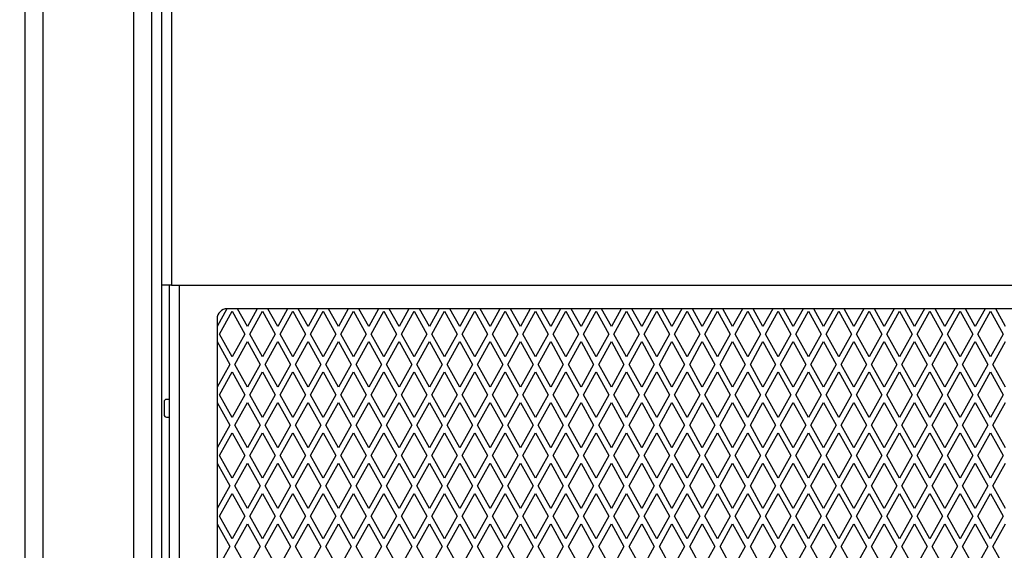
# Model space of a CAD drawing. Header units: millimetres. Extents: x 38 to 3318, y 40 to 2336.
# Tile 7 of 17: x 586 to 781, y 1371 to 1476. Entities that reach past the tile are written whole.
import ezdxf

# ---------------------------------------------------------------- set-up
doc = ezdxf.new("R2010")
doc.units = ezdxf.units.MM
doc.header["$LTSCALE"] = 8
doc.linetypes.add('CENTERX2', pattern=[20.32, 12.7, -2.54, 2.54, -2.54])
doc.layers.add('LAYER1', color=2, linetype='Continuous', lineweight=25)
doc.layers.add('LAYER2', color=3, linetype='CENTERX2')
doc.styles.add('SLDTEXTSTYLE2', font='TXT', dxfattribs={"width": 0.75})
doc.dimstyles.new('SLDDIMSTYLE0', dxfattribs={"dimtxt": 28, "dimasz": 26.416, "dimexe": 0, "dimexo": 0.0625, "dimgap": 7, "dimtad": 1, "dimdec": 1, "dimrnd": 1e-09, "dimzin": 12, "dimdsep": 46, "dimtxsty": 'SLDTEXTSTYLE2', "dimsah": 1, "dimcen": 0.09, "dimadec": 0, "dimazin": 3, "dimtfac": 1, "dimtdec": 1, "dimtofl": 0, "dimtmove": 0, "dimatfit": 3, "dimfxl": 1, "dimfrac": 2, "dimtolj": 1, "dimtzin": 12, "dimarcsym": 0})

# ---------------------------------------------------------------- blocks, each defined once
blk = doc.blocks.new('_D')
at = {"layer": 'LAYER2', "color": 8, "linetype": 'Continuous', "lineweight": 18}
for p, q in [((580.19, 1813.22), (505.15, 1813.22)), ((513.15, 1813.22), (513.15, 1253.22)), ((606.19, 1253.22), (505.15, 1253.22))]:
    blk.add_line(p, q, dxfattribs=at)
for points in [[(513.15, 1813.22), (509.09, 1786.8), (517.22, 1786.8)], [(513.15, 1253.22), (517.22, 1279.63), (509.09, 1279.63)]]:
    blk.add_solid(points, dxfattribs=at)
at = {"layer": 'LAYER2', "color": 8, "linetype": 'Continuous', "lineweight": 18, "insert": (477.06, 1502.19), "char_height": 28, "attachment_point": 1, "rotation": 90, "style": 'SLDTEXTSTYLE2'}
blk.add_mtext('560', dxfattribs=at)
blk = doc.blocks.new('_D_2')
at = {"layer": 'LAYER2', "color": 8, "linetype": 'Continuous', "lineweight": 18}
for p, q in [((583.19, 2053.22), (435.19, 2053.22)), ((443.19, 1153.22), (443.19, 2053.22)), ((582.19, 1153.22), (435.19, 1153.22))]:
    blk.add_line(p, q, dxfattribs=at)
for points in [[(443.19, 2053.22), (439.13, 2026.8), (447.26, 2026.8)], [(443.19, 1153.22), (447.26, 1179.63), (439.13, 1179.63)]]:
    blk.add_solid(points, dxfattribs=at)
at = {"layer": 'LAYER2', "color": 8, "linetype": 'Continuous', "lineweight": 18, "insert": (407.1, 1572.19), "char_height": 28, "attachment_point": 1, "rotation": 90, "style": 'SLDTEXTSTYLE2'}
blk.add_mtext('900', dxfattribs=at)

msp = doc.modelspace()

# ---------------------------------------------------------------- linework, layer by layer
at = {"layer": 'LAYER1', "color": 7, "linetype": 'Continuous', "lineweight": 25}
for p, q in [((587.192, 1256.718), (587.192, 1809.718)), ((590.692, 1809.718), (590.692, 1256.718)), ((608.692, 1256.718), (608.692, 1809.718)), ((612.192, 1809.718), (612.192, 1256.718)), ((614.192, 1764.136), (614.192, 1423.833)), ((616.192, 1763.004), (616.192, 1423.833)), ((616.192, 1423.833), (614.192, 1423.833)), ((614.192, 1423.833), (614.192, 1255.718)), ((615.692, 1423.833), (615.692, 1255.218)), ((616.192, 1423.833), (958.192, 1423.833)), ((617.692, 1423.833), (617.692, 1256.148)), ((627.136, 1419.147), (625.192, 1415.648)), ((625.692, 1414.148), (628.192, 1418.648)), ((947.192, 1419.148), (627.192, 1419.148)), ((628.192, 1418.648), (630.692, 1414.148)), ((631.192, 1415.648), (629.247, 1419.148)), ((633.136, 1419.148), (631.192, 1415.648)), ((631.692, 1414.148), (634.192, 1418.648)), ((634.192, 1418.648), (636.692, 1414.148)), ((637.192, 1415.648), (635.247, 1419.148)), ((639.136, 1419.148), (637.192, 1415.648)), ((637.692, 1414.148), (640.192, 1418.648)), ((640.192, 1418.648), (642.692, 1414.148)), ((643.192, 1415.648), (641.247, 1419.148)), ((645.136, 1419.148), (643.192, 1415.648)), ((643.692, 1414.148), (646.192, 1418.648)), ((646.192, 1418.648), (648.692, 1414.148)), ((649.192, 1415.648), (647.247, 1419.148)), ((651.136, 1419.148), (649.192, 1415.648)), ((649.692, 1414.148), (652.192, 1418.648)), ((652.192, 1418.648), (654.692, 1414.148)), ((655.192, 1415.648), (653.247, 1419.148)), ((657.136, 1419.148), (655.192, 1415.648)), ((655.692, 1414.148), (658.192, 1418.648)), ((658.192, 1418.648), (660.692, 1414.148)), ((661.192, 1415.648), (659.247, 1419.148)), ((663.136, 1419.148), (661.192, 1415.648)), ((661.692, 1414.148), (664.192, 1418.648)), ((664.192, 1418.648), (666.692, 1414.148)), ((667.192, 1415.648), (665.247, 1419.148)), ((669.136, 1419.148), (667.192, 1415.648)), ((667.692, 1414.148), (670.192, 1418.648)), ((670.192, 1418.648), (672.692, 1414.148)), ((673.192, 1415.648), (671.247, 1419.148)), ((675.136, 1419.148), (673.192, 1415.648)), ((673.692, 1414.148), (676.192, 1418.648)), ((676.192, 1418.648), (678.692, 1414.148)), ((679.192, 1415.648), (677.247, 1419.148)), ((681.136, 1419.148), (679.192, 1415.648)), ((679.692, 1414.148), (682.192, 1418.648)), ((682.192, 1418.648), (684.692, 1414.148)), ((685.192, 1415.648), (683.247, 1419.148)), ((687.136, 1419.148), (685.192, 1415.648)), ((685.692, 1414.148), (688.192, 1418.648)), ((688.192, 1418.648), (690.692, 1414.148)), ((691.192, 1415.648), (689.247, 1419.148)), ((693.136, 1419.148), (691.192, 1415.648)), ((691.692, 1414.148), (694.192, 1418.648)), ((694.192, 1418.648), (696.692, 1414.148)), ((697.192, 1415.648), (695.247, 1419.148)), ((699.136, 1419.148), (697.192, 1415.648)), ((697.692, 1414.148), (700.192, 1418.648)), ((700.192, 1418.648), (702.692, 1414.148)), ((703.192, 1415.648), (701.247, 1419.148)), ((705.136, 1419.148), (703.192, 1415.648)), ((703.692, 1414.148), (706.192, 1418.648)), ((706.192, 1418.648), (708.692, 1414.148)), ((709.192, 1415.648), (707.247, 1419.148)), ((711.136, 1419.148), (709.192, 1415.648)), ((709.692, 1414.148), (712.192, 1418.648)), ((712.192, 1418.648), (714.692, 1414.148)), ((715.192, 1415.648), (713.247, 1419.148)), ((717.136, 1419.148), (715.192, 1415.648)), ((715.692, 1414.148), (718.192, 1418.648)), ((718.192, 1418.648), (720.692, 1414.148)), ((721.192, 1415.648), (719.247, 1419.148)), ((723.136, 1419.148), (721.192, 1415.648)), ((721.692, 1414.148), (724.192, 1418.648)), ((724.192, 1418.648), (726.692, 1414.148)), ((727.192, 1415.648), (725.247, 1419.148)), ((729.136, 1419.148), (727.192, 1415.648)), ((727.692, 1414.148), (730.192, 1418.648)), ((730.192, 1418.648), (732.692, 1414.148)), ((733.192, 1415.648), (731.247, 1419.148)), ((735.136, 1419.148), (733.192, 1415.648)), ((733.692, 1414.148), (736.192, 1418.648)), ((736.192, 1418.648), (738.692, 1414.148)), ((739.192, 1415.648), (737.247, 1419.148)), ((741.136, 1419.148), (739.192, 1415.648)), ((739.692, 1414.148), (742.192, 1418.648)), ((742.192, 1418.648), (744.692, 1414.148)), ((745.192, 1415.648), (743.247, 1419.148)), ((747.136, 1419.148), (745.192, 1415.648)), ((745.692, 1414.148), (748.192, 1418.648)), ((748.192, 1418.648), (750.692, 1414.148)), ((751.192, 1415.648), (749.247, 1419.148)), ((753.136, 1419.148), (751.192, 1415.648)), ((751.692, 1414.148), (754.192, 1418.648)), ((754.192, 1418.648), (756.692, 1414.148)), ((757.192, 1415.648), (755.247, 1419.148)), ((759.136, 1419.148), (757.192, 1415.648)), ((757.692, 1414.148), (760.192, 1418.648)), ((760.192, 1418.648), (762.692, 1414.148)), ((763.192, 1415.648), (761.247, 1419.148)), ((765.136, 1419.148), (763.192, 1415.648)), ((763.692, 1414.148), (766.192, 1418.648)), ((766.192, 1418.648), (768.692, 1414.148)), ((769.192, 1415.648), (767.247, 1419.148)), ((771.136, 1419.148), (769.192, 1415.648)), ((769.692, 1414.148), (772.192, 1418.648)), ((772.192, 1418.648), (774.692, 1414.148)), ((775.192, 1415.648), (773.247, 1419.148)), ((777.136, 1419.148), (775.192, 1415.648)), ((775.692, 1414.148), (778.192, 1418.648)), ((778.192, 1418.648), (780.692, 1414.148)), ((781.192, 1415.648), (779.247, 1419.148)), ((625.192, 1417.148), (625.192, 1266.148)), ((625.192, 1412.648), (627.692, 1408.148)), ((628.192, 1409.648), (625.692, 1414.148)), ((630.692, 1414.148), (628.192, 1409.648)), ((628.692, 1408.148), (631.192, 1412.648)), ((631.192, 1412.648), (633.692, 1408.148)), ((634.192, 1409.648), (631.692, 1414.148)), ((636.692, 1414.148), (634.192, 1409.648)), ((634.692, 1408.148), (637.192, 1412.648)), ((637.192, 1412.648), (639.692, 1408.148)), ((640.192, 1409.648), (637.692, 1414.148)), ((642.692, 1414.148), (640.192, 1409.648)), ((640.692, 1408.148), (643.192, 1412.648)), ((643.192, 1412.648), (645.692, 1408.148)), ((646.192, 1409.648), (643.692, 1414.148)), ((648.692, 1414.148), (646.192, 1409.648)), ((646.692, 1408.148), (649.192, 1412.648)), ((649.192, 1412.648), (651.692, 1408.148)), ((652.192, 1409.648), (649.692, 1414.148)), ((654.692, 1414.148), (652.192, 1409.648)), ((652.692, 1408.148), (655.192, 1412.648)), ((655.192, 1412.648), (657.692, 1408.148)), ((658.192, 1409.648), (655.692, 1414.148)), ((660.692, 1414.148), (658.192, 1409.648)), ((658.692, 1408.148), (661.192, 1412.648)), ((661.192, 1412.648), (663.692, 1408.148)), ((664.192, 1409.648), (661.692, 1414.148)), ((666.692, 1414.148), (664.192, 1409.648)), ((664.692, 1408.148), (667.192, 1412.648)), ((667.192, 1412.648), (669.692, 1408.148)), ((670.192, 1409.648), (667.692, 1414.148)), ((672.692, 1414.148), (670.192, 1409.648)), ((670.692, 1408.148), (673.192, 1412.648)), ((673.192, 1412.648), (675.692, 1408.148)), ((676.192, 1409.648), (673.692, 1414.148)), ((678.692, 1414.148), (676.192, 1409.648)), ((676.692, 1408.148), (679.192, 1412.648)), ((679.192, 1412.648), (681.692, 1408.148)), ((682.192, 1409.648), (679.692, 1414.148)), ((684.692, 1414.148), (682.192, 1409.648)), ((682.692, 1408.148), (685.192, 1412.648)), ((685.192, 1412.648), (687.692, 1408.148)), ((688.192, 1409.648), (685.692, 1414.148)), ((690.692, 1414.148), (688.192, 1409.648)), ((688.692, 1408.148), (691.192, 1412.648)), ((691.192, 1412.648), (693.692, 1408.148)), ((694.192, 1409.648), (691.692, 1414.148)), ((696.692, 1414.148), (694.192, 1409.648)), ((694.692, 1408.148), (697.192, 1412.648)), ((697.192, 1412.648), (699.692, 1408.148)), ((700.192, 1409.648), (697.692, 1414.148)), ((702.692, 1414.148), (700.192, 1409.648)), ((700.692, 1408.148), (703.192, 1412.648)), ((703.192, 1412.648), (705.692, 1408.148)), ((706.192, 1409.648), (703.692, 1414.148)), ((708.692, 1414.148), (706.192, 1409.648)), ((706.692, 1408.148), (709.192, 1412.648)), ((709.192, 1412.648), (711.692, 1408.148)), ((712.192, 1409.648), (709.692, 1414.148)), ((714.692, 1414.148), (712.192, 1409.648)), ((712.692, 1408.148), (715.192, 1412.648)), ((715.192, 1412.648), (717.692, 1408.148)), ((718.192, 1409.648), (715.692, 1414.148)), ((720.692, 1414.148), (718.192, 1409.648)), ((718.692, 1408.148), (721.192, 1412.648)), ((721.192, 1412.648), (723.692, 1408.148)), ((724.192, 1409.648), (721.692, 1414.148)), ((726.692, 1414.148), (724.192, 1409.648)), ((724.692, 1408.148), (727.192, 1412.648)), ((727.192, 1412.648), (729.692, 1408.148)), ((730.192, 1409.648), (727.692, 1414.148)), ((732.692, 1414.148), (730.192, 1409.648)), ((730.692, 1408.148), (733.192, 1412.648)), ((733.192, 1412.648), (735.692, 1408.148)), ((736.192, 1409.648), (733.692, 1414.148)), ((738.692, 1414.148), (736.192, 1409.648)), ((736.692, 1408.148), (739.192, 1412.648)), ((739.192, 1412.648), (741.692, 1408.148)), ((742.192, 1409.648), (739.692, 1414.148)), ((744.692, 1414.148), (742.192, 1409.648)), ((742.692, 1408.148), (745.192, 1412.648)), ((745.192, 1412.648), (747.692, 1408.148)), ((748.192, 1409.648), (745.692, 1414.148)), ((750.692, 1414.148), (748.192, 1409.648)), ((748.692, 1408.148), (751.192, 1412.648)), ((751.192, 1412.648), (753.692, 1408.148)), ((754.192, 1409.648), (751.692, 1414.148)), ((756.692, 1414.148), (754.192, 1409.648)), ((754.692, 1408.148), (757.192, 1412.648)), ((757.192, 1412.648), (759.692, 1408.148)), ((760.192, 1409.648), (757.692, 1414.148)), ((762.692, 1414.148), (760.192, 1409.648)), ((760.692, 1408.148), (763.192, 1412.648)), ((763.192, 1412.648), (765.692, 1408.148)), ((766.192, 1409.648), (763.692, 1414.148)), ((768.692, 1414.148), (766.192, 1409.648)), ((766.692, 1408.148), (769.192, 1412.648)), ((769.192, 1412.648), (771.692, 1408.148)), ((772.192, 1409.648), (769.692, 1414.148)), ((774.692, 1414.148), (772.192, 1409.648)), ((772.692, 1408.148), (775.192, 1412.648)), ((775.192, 1412.648), (777.692, 1408.148)), ((778.192, 1409.648), (775.692, 1414.148)), ((780.692, 1414.148), (778.192, 1409.648)), ((778.692, 1408.148), (781.192, 1412.648)), ((627.692, 1408.148), (625.192, 1403.648)), ((625.692, 1402.148), (628.192, 1406.648)), ((628.192, 1406.648), (630.692, 1402.148)), ((631.192, 1403.648), (628.692, 1408.148)), ((633.692, 1408.148), (631.192, 1403.648)), ((631.692, 1402.148), (634.192, 1406.648)), ((634.192, 1406.648), (636.692, 1402.148)), ((637.192, 1403.648), (634.692, 1408.148)), ((639.692, 1408.148), (637.192, 1403.648)), ((637.692, 1402.148), (640.192, 1406.648)), ((640.192, 1406.648), (642.692, 1402.148)), ((643.192, 1403.648), (640.692, 1408.148)), ((645.692, 1408.148), (643.192, 1403.648)), ((643.692, 1402.148), (646.192, 1406.648)), ((646.192, 1406.648), (648.692, 1402.148)), ((649.192, 1403.648), (646.692, 1408.148)), ((651.692, 1408.148), (649.192, 1403.648)), ((649.692, 1402.148), (652.192, 1406.648)), ((652.192, 1406.648), (654.692, 1402.148)), ((655.192, 1403.648), (652.692, 1408.148)), ((657.692, 1408.148), (655.192, 1403.648)), ((655.692, 1402.148), (658.192, 1406.648)), ((658.192, 1406.648), (660.692, 1402.148)), ((661.192, 1403.648), (658.692, 1408.148)), ((663.692, 1408.148), (661.192, 1403.648)), ((661.692, 1402.148), (664.192, 1406.648)), ((664.192, 1406.648), (666.692, 1402.148)), ((667.192, 1403.648), (664.692, 1408.148)), ((669.692, 1408.148), (667.192, 1403.648)), ((667.692, 1402.148), (670.192, 1406.648)), ((670.192, 1406.648), (672.692, 1402.148)), ((673.192, 1403.648), (670.692, 1408.148)), ((675.692, 1408.148), (673.192, 1403.648)), ((673.692, 1402.148), (676.192, 1406.648)), ((676.192, 1406.648), (678.692, 1402.148)), ((679.192, 1403.648), (676.692, 1408.148)), ((681.692, 1408.148), (679.192, 1403.648)), ((679.692, 1402.148), (682.192, 1406.648)), ((682.192, 1406.648), (684.692, 1402.148)), ((685.192, 1403.648), (682.692, 1408.148)), ((687.692, 1408.148), (685.192, 1403.648)), ((685.692, 1402.148), (688.192, 1406.648)), ((688.192, 1406.648), (690.692, 1402.148)), ((691.192, 1403.648), (688.692, 1408.148)), ((693.692, 1408.148), (691.192, 1403.648)), ((691.692, 1402.148), (694.192, 1406.648)), ((694.192, 1406.648), (696.692, 1402.148)), ((697.192, 1403.648), (694.692, 1408.148)), ((699.692, 1408.148), (697.192, 1403.648)), ((697.692, 1402.148), (700.192, 1406.648)), ((700.192, 1406.648), (702.692, 1402.148)), ((703.192, 1403.648), (700.692, 1408.148)), ((705.692, 1408.148), (703.192, 1403.648)), ((703.692, 1402.148), (706.192, 1406.648)), ((706.192, 1406.648), (708.692, 1402.148)), ((709.192, 1403.648), (706.692, 1408.148)), ((711.692, 1408.148), (709.192, 1403.648)), ((709.692, 1402.148), (712.192, 1406.648)), ((712.192, 1406.648), (714.692, 1402.148)), ((715.192, 1403.648), (712.692, 1408.148)), ((717.692, 1408.148), (715.192, 1403.648)), ((715.692, 1402.148), (718.192, 1406.648)), ((718.192, 1406.648), (720.692, 1402.148)), ((721.192, 1403.648), (718.692, 1408.148)), ((723.692, 1408.148), (721.192, 1403.648)), ((721.692, 1402.148), (724.192, 1406.648)), ((724.192, 1406.648), (726.692, 1402.148)), ((727.192, 1403.648), (724.692, 1408.148)), ((729.692, 1408.148), (727.192, 1403.648)), ((727.692, 1402.148), (730.192, 1406.648)), ((730.192, 1406.648), (732.692, 1402.148)), ((733.192, 1403.648), (730.692, 1408.148)), ((735.692, 1408.148), (733.192, 1403.648)), ((733.692, 1402.148), (736.192, 1406.648)), ((736.192, 1406.648), (738.692, 1402.148)), ((739.192, 1403.648), (736.692, 1408.148)), ((741.692, 1408.148), (739.192, 1403.648)), ((739.692, 1402.148), (742.192, 1406.648)), ((742.192, 1406.648), (744.692, 1402.148)), ((745.192, 1403.648), (742.692, 1408.148)), ((747.692, 1408.148), (745.192, 1403.648)), ((745.692, 1402.148), (748.192, 1406.648)), ((748.192, 1406.648), (750.692, 1402.148)), ((751.192, 1403.648), (748.692, 1408.148)), ((753.692, 1408.148), (751.192, 1403.648)), ((751.692, 1402.148), (754.192, 1406.648)), ((754.192, 1406.648), (756.692, 1402.148)), ((757.192, 1403.648), (754.692, 1408.148)), ((759.692, 1408.148), (757.192, 1403.648)), ((757.692, 1402.148), (760.192, 1406.648)), ((760.192, 1406.648), (762.692, 1402.148)), ((763.192, 1403.648), (760.692, 1408.148)), ((765.692, 1408.148), (763.192, 1403.648)), ((763.692, 1402.148), (766.192, 1406.648)), ((766.192, 1406.648), (768.692, 1402.148)), ((769.192, 1403.648), (766.692, 1408.148)), ((771.692, 1408.148), (769.192, 1403.648)), ((769.692, 1402.148), (772.192, 1406.648)), ((772.192, 1406.648), (774.692, 1402.148)), ((775.192, 1403.648), (772.692, 1408.148)), ((777.692, 1408.148), (775.192, 1403.648)), ((775.692, 1402.148), (778.192, 1406.648)), ((778.192, 1406.648), (780.692, 1402.148)), ((781.192, 1403.648), (778.692, 1408.148)), ((614.692, 1400.718), (614.692, 1398.218)), ((615.692, 1401.218), (615.192, 1401.218)), ((628.192, 1397.648), (625.692, 1402.148)), ((630.692, 1402.148), (628.192, 1397.648)), ((634.192, 1397.648), (631.692, 1402.148)), ((636.692, 1402.148), (634.192, 1397.648)), ((640.192, 1397.648), (637.692, 1402.148)), ((642.692, 1402.148), (640.192, 1397.648)), ((646.192, 1397.648), (643.692, 1402.148)), ((648.692, 1402.148), (646.192, 1397.648)), ((652.192, 1397.648), (649.692, 1402.148)), ((654.692, 1402.148), (652.192, 1397.648)), ((658.192, 1397.648), (655.692, 1402.148)), ((660.692, 1402.148), (658.192, 1397.648)), ((664.192, 1397.648), (661.692, 1402.148)), ((666.692, 1402.148), (664.192, 1397.648)), ((670.192, 1397.648), (667.692, 1402.148)), ((672.692, 1402.148), (670.192, 1397.648)), ((676.192, 1397.648), (673.692, 1402.148)), ((678.692, 1402.148), (676.192, 1397.648)), ((682.192, 1397.648), (679.692, 1402.148)), ((684.692, 1402.148), (682.192, 1397.648)), ((688.192, 1397.648), (685.692, 1402.148)), ((690.692, 1402.148), (688.192, 1397.648)), ((694.192, 1397.648), (691.692, 1402.148)), ((696.692, 1402.148), (694.192, 1397.648)), ((700.192, 1397.648), (697.692, 1402.148)), ((702.692, 1402.148), (700.192, 1397.648)), ((706.192, 1397.648), (703.692, 1402.148)), ((708.692, 1402.148), (706.192, 1397.648)), ((712.192, 1397.648), (709.692, 1402.148)), ((714.692, 1402.148), (712.192, 1397.648)), ((718.192, 1397.648), (715.692, 1402.148)), ((720.692, 1402.148), (718.192, 1397.648)), ((724.192, 1397.648), (721.692, 1402.148)), ((726.692, 1402.148), (724.192, 1397.648)), ((730.192, 1397.648), (727.692, 1402.148)), ((732.692, 1402.148), (730.192, 1397.648)), ((736.192, 1397.648), (733.692, 1402.148)), ((738.692, 1402.148), (736.192, 1397.648)), ((742.192, 1397.648), (739.692, 1402.148)), ((744.692, 1402.148), (742.192, 1397.648)), ((748.192, 1397.648), (745.692, 1402.148)), ((750.692, 1402.148), (748.192, 1397.648)), ((754.192, 1397.648), (751.692, 1402.148)), ((756.692, 1402.148), (754.192, 1397.648)), ((760.192, 1397.648), (757.692, 1402.148)), ((762.692, 1402.148), (760.192, 1397.648)), ((766.192, 1397.648), (763.692, 1402.148)), ((768.692, 1402.148), (766.192, 1397.648)), ((772.192, 1397.648), (769.692, 1402.148)), ((774.692, 1402.148), (772.192, 1397.648)), ((778.192, 1397.648), (775.692, 1402.148)), ((780.692, 1402.148), (778.192, 1397.648)), ((625.192, 1400.648), (627.692, 1396.148)), ((628.692, 1396.148), (631.192, 1400.648)), ((631.192, 1400.648), (633.692, 1396.148)), ((634.692, 1396.148), (637.192, 1400.648)), ((637.192, 1400.648), (639.692, 1396.148)), ((640.692, 1396.148), (643.192, 1400.648)), ((643.192, 1400.648), (645.692, 1396.148)), ((646.692, 1396.148), (649.192, 1400.648)), ((649.192, 1400.648), (651.692, 1396.148)), ((652.692, 1396.148), (655.192, 1400.648)), ((655.192, 1400.648), (657.692, 1396.148)), ((658.692, 1396.148), (661.192, 1400.648)), ((661.192, 1400.648), (663.692, 1396.148)), ((664.692, 1396.148), (667.192, 1400.648)), ((667.192, 1400.648), (669.692, 1396.148)), ((670.692, 1396.148), (673.192, 1400.648)), ((673.192, 1400.648), (675.692, 1396.148)), ((676.692, 1396.148), (679.192, 1400.648)), ((679.192, 1400.648), (681.692, 1396.148)), ((682.692, 1396.148), (685.192, 1400.648)), ((685.192, 1400.648), (687.692, 1396.148)), ((688.692, 1396.148), (691.192, 1400.648)), ((691.192, 1400.648), (693.692, 1396.148)), ((694.692, 1396.148), (697.192, 1400.648)), ((697.192, 1400.648), (699.692, 1396.148)), ((700.692, 1396.148), (703.192, 1400.648)), ((703.192, 1400.648), (705.692, 1396.148)), ((706.692, 1396.148), (709.192, 1400.648)), ((709.192, 1400.648), (711.692, 1396.148)), ((712.692, 1396.148), (715.192, 1400.648)), ((715.192, 1400.648), (717.692, 1396.148)), ((718.692, 1396.148), (721.192, 1400.648)), ((721.192, 1400.648), (723.692, 1396.148)), ((724.692, 1396.148), (727.192, 1400.648)), ((727.192, 1400.648), (729.692, 1396.148)), ((730.692, 1396.148), (733.192, 1400.648)), ((733.192, 1400.648), (735.692, 1396.148)), ((736.692, 1396.148), (739.192, 1400.648)), ((739.192, 1400.648), (741.692, 1396.148)), ((742.692, 1396.148), (745.192, 1400.648)), ((745.192, 1400.648), (747.692, 1396.148)), ((748.692, 1396.148), (751.192, 1400.648)), ((751.192, 1400.648), (753.692, 1396.148)), ((754.692, 1396.148), (757.192, 1400.648)), ((757.192, 1400.648), (759.692, 1396.148)), ((760.692, 1396.148), (763.192, 1400.648)), ((763.192, 1400.648), (765.692, 1396.148)), ((766.692, 1396.148), (769.192, 1400.648)), ((769.192, 1400.648), (771.692, 1396.148)), ((772.692, 1396.148), (775.192, 1400.648)), ((775.192, 1400.648), (777.692, 1396.148)), ((778.692, 1396.148), (781.192, 1400.648)), ((615.192, 1397.718), (615.692, 1397.718)), ((627.692, 1396.148), (625.192, 1391.648)), ((631.192, 1391.648), (628.692, 1396.148)), ((633.692, 1396.148), (631.192, 1391.648)), ((637.192, 1391.648), (634.692, 1396.148)), ((639.692, 1396.148), (637.192, 1391.648)), ((643.192, 1391.648), (640.692, 1396.148)), ((645.692, 1396.148), (643.192, 1391.648)), ((649.192, 1391.648), (646.692, 1396.148)), ((651.692, 1396.148), (649.192, 1391.648)), ((655.192, 1391.648), (652.692, 1396.148)), ((657.692, 1396.148), (655.192, 1391.648)), ((661.192, 1391.648), (658.692, 1396.148)), ((663.692, 1396.148), (661.192, 1391.648)), ((667.192, 1391.648), (664.692, 1396.148)), ((669.692, 1396.148), (667.192, 1391.648)), ((673.192, 1391.648), (670.692, 1396.148)), ((675.692, 1396.148), (673.192, 1391.648)), ((679.192, 1391.648), (676.692, 1396.148)), ((681.692, 1396.148), (679.192, 1391.648)), ((685.192, 1391.648), (682.692, 1396.148)), ((687.692, 1396.148), (685.192, 1391.648)), ((691.192, 1391.648), (688.692, 1396.148)), ((693.692, 1396.148), (691.192, 1391.648)), ((697.192, 1391.648), (694.692, 1396.148)), ((699.692, 1396.148), (697.192, 1391.648)), ((703.192, 1391.648), (700.692, 1396.148)), ((705.692, 1396.148), (703.192, 1391.648)), ((709.192, 1391.648), (706.692, 1396.148)), ((711.692, 1396.148), (709.192, 1391.648)), ((715.192, 1391.648), (712.692, 1396.148)), ((717.692, 1396.148), (715.192, 1391.648)), ((721.192, 1391.648), (718.692, 1396.148)), ((723.692, 1396.148), (721.192, 1391.648)), ((727.192, 1391.648), (724.692, 1396.148)), ((729.692, 1396.148), (727.192, 1391.648)), ((733.192, 1391.648), (730.692, 1396.148)), ((735.692, 1396.148), (733.192, 1391.648)), ((739.192, 1391.648), (736.692, 1396.148)), ((741.692, 1396.148), (739.192, 1391.648)), ((745.192, 1391.648), (742.692, 1396.148)), ((747.692, 1396.148), (745.192, 1391.648)), ((751.192, 1391.648), (748.692, 1396.148)), ((753.692, 1396.148), (751.192, 1391.648)), ((757.192, 1391.648), (754.692, 1396.148)), ((759.692, 1396.148), (757.192, 1391.648)), ((763.192, 1391.648), (760.692, 1396.148)), ((765.692, 1396.148), (763.192, 1391.648)), ((769.192, 1391.648), (766.692, 1396.148)), ((771.692, 1396.148), (769.192, 1391.648)), ((775.192, 1391.648), (772.692, 1396.148)), ((777.692, 1396.148), (775.192, 1391.648)), ((781.192, 1391.648), (778.692, 1396.148)), ((625.692, 1390.148), (628.192, 1394.648)), ((628.192, 1394.648), (630.692, 1390.148)), ((631.692, 1390.148), (634.192, 1394.648)), ((634.192, 1394.648), (636.692, 1390.148)), ((637.692, 1390.148), (640.192, 1394.648)), ((640.192, 1394.648), (642.692, 1390.148)), ((643.692, 1390.148), (646.192, 1394.648)), ((646.192, 1394.648), (648.692, 1390.148)), ((649.692, 1390.148), (652.192, 1394.648)), ((652.192, 1394.648), (654.692, 1390.148)), ((655.692, 1390.148), (658.192, 1394.648)), ((658.192, 1394.648), (660.692, 1390.148)), ((661.692, 1390.148), (664.192, 1394.648)), ((664.192, 1394.648), (666.692, 1390.148)), ((667.692, 1390.148), (670.192, 1394.648)), ((670.192, 1394.648), (672.692, 1390.148)), ((673.692, 1390.148), (676.192, 1394.648)), ((676.192, 1394.648), (678.692, 1390.148)), ((679.692, 1390.148), (682.192, 1394.648)), ((682.192, 1394.648), (684.692, 1390.148)), ((685.692, 1390.148), (688.192, 1394.648)), ((688.192, 1394.648), (690.692, 1390.148)), ((691.692, 1390.148), (694.192, 1394.648)), ((694.192, 1394.648), (696.692, 1390.148)), ((697.692, 1390.148), (700.192, 1394.648)), ((700.192, 1394.648), (702.692, 1390.148)), ((703.692, 1390.148), (706.192, 1394.648)), ((706.192, 1394.648), (708.692, 1390.148)), ((709.692, 1390.148), (712.192, 1394.648)), ((712.192, 1394.648), (714.692, 1390.148)), ((715.692, 1390.148), (718.192, 1394.648)), ((718.192, 1394.648), (720.692, 1390.148)), ((721.692, 1390.148), (724.192, 1394.648)), ((724.192, 1394.648), (726.692, 1390.148)), ((727.692, 1390.148), (730.192, 1394.648)), ((730.192, 1394.648), (732.692, 1390.148)), ((733.692, 1390.148), (736.192, 1394.648)), ((736.192, 1394.648), (738.692, 1390.148)), ((739.692, 1390.148), (742.192, 1394.648)), ((742.192, 1394.648), (744.692, 1390.148)), ((745.692, 1390.148), (748.192, 1394.648)), ((748.192, 1394.648), (750.692, 1390.148)), ((751.692, 1390.148), (754.192, 1394.648)), ((754.192, 1394.648), (756.692, 1390.148)), ((757.692, 1390.148), (760.192, 1394.648)), ((760.192, 1394.648), (762.692, 1390.148)), ((763.692, 1390.148), (766.192, 1394.648)), ((766.192, 1394.648), (768.692, 1390.148)), ((769.692, 1390.148), (772.192, 1394.648)), ((772.192, 1394.648), (774.692, 1390.148)), ((775.692, 1390.148), (778.192, 1394.648)), ((778.192, 1394.648), (780.692, 1390.148)), ((628.192, 1385.648), (625.692, 1390.148)), ((630.692, 1390.148), (628.192, 1385.648)), ((634.192, 1385.648), (631.692, 1390.148)), ((636.692, 1390.148), (634.192, 1385.648)), ((640.192, 1385.648), (637.692, 1390.148)), ((642.692, 1390.148), (640.192, 1385.648)), ((646.192, 1385.648), (643.692, 1390.148)), ((648.692, 1390.148), (646.192, 1385.648)), ((652.192, 1385.648), (649.692, 1390.148)), ((654.692, 1390.148), (652.192, 1385.648)), ((658.192, 1385.648), (655.692, 1390.148)), ((660.692, 1390.148), (658.192, 1385.648)), ((664.192, 1385.648), (661.692, 1390.148)), ((666.692, 1390.148), (664.192, 1385.648)), ((670.192, 1385.648), (667.692, 1390.148)), ((672.692, 1390.148), (670.192, 1385.648)), ((676.192, 1385.648), (673.692, 1390.148)), ((678.692, 1390.148), (676.192, 1385.648)), ((682.192, 1385.648), (679.692, 1390.148)), ((684.692, 1390.148), (682.192, 1385.648)), ((688.192, 1385.648), (685.692, 1390.148)), ((690.692, 1390.148), (688.192, 1385.648)), ((694.192, 1385.648), (691.692, 1390.148)), ((696.692, 1390.148), (694.192, 1385.648)), ((700.192, 1385.648), (697.692, 1390.148)), ((702.692, 1390.148), (700.192, 1385.648)), ((706.192, 1385.648), (703.692, 1390.148)), ((708.692, 1390.148), (706.192, 1385.648)), ((712.192, 1385.648), (709.692, 1390.148)), ((714.692, 1390.148), (712.192, 1385.648)), ((718.192, 1385.648), (715.692, 1390.148)), ((720.692, 1390.148), (718.192, 1385.648)), ((724.192, 1385.648), (721.692, 1390.148)), ((726.692, 1390.148), (724.192, 1385.648)), ((730.192, 1385.648), (727.692, 1390.148)), ((732.692, 1390.148), (730.192, 1385.648)), ((736.192, 1385.648), (733.692, 1390.148)), ((738.692, 1390.148), (736.192, 1385.648)), ((742.192, 1385.648), (739.692, 1390.148)), ((744.692, 1390.148), (742.192, 1385.648)), ((748.192, 1385.648), (745.692, 1390.148)), ((750.692, 1390.148), (748.192, 1385.648)), ((754.192, 1385.648), (751.692, 1390.148)), ((756.692, 1390.148), (754.192, 1385.648)), ((760.192, 1385.648), (757.692, 1390.148)), ((762.692, 1390.148), (760.192, 1385.648)), ((766.192, 1385.648), (763.692, 1390.148)), ((768.692, 1390.148), (766.192, 1385.648)), ((772.192, 1385.648), (769.692, 1390.148)), ((774.692, 1390.148), (772.192, 1385.648)), ((778.192, 1385.648), (775.692, 1390.148)), ((780.692, 1390.148), (778.192, 1385.648)), ((625.192, 1388.648), (627.692, 1384.148)), ((628.692, 1384.148), (631.192, 1388.648)), ((631.192, 1388.648), (633.692, 1384.148)), ((634.692, 1384.148), (637.192, 1388.648)), ((637.192, 1388.648), (639.692, 1384.148)), ((640.692, 1384.148), (643.192, 1388.648)), ((643.192, 1388.648), (645.692, 1384.148)), ((646.692, 1384.148), (649.192, 1388.648)), ((649.192, 1388.648), (651.692, 1384.148)), ((652.692, 1384.148), (655.192, 1388.648)), ((655.192, 1388.648), (657.692, 1384.148)), ((658.692, 1384.148), (661.192, 1388.648)), ((661.192, 1388.648), (663.692, 1384.148)), ((664.692, 1384.148), (667.192, 1388.648)), ((667.192, 1388.648), (669.692, 1384.148)), ((670.692, 1384.148), (673.192, 1388.648)), ((673.192, 1388.648), (675.692, 1384.148)), ((676.692, 1384.148), (679.192, 1388.648)), ((679.192, 1388.648), (681.692, 1384.148)), ((682.692, 1384.148), (685.192, 1388.648)), ((685.192, 1388.648), (687.692, 1384.148)), ((688.692, 1384.148), (691.192, 1388.648)), ((691.192, 1388.648), (693.692, 1384.148)), ((694.692, 1384.148), (697.192, 1388.648)), ((697.192, 1388.648), (699.692, 1384.148)), ((700.692, 1384.148), (703.192, 1388.648)), ((703.192, 1388.648), (705.692, 1384.148)), ((706.692, 1384.148), (709.192, 1388.648)), ((709.192, 1388.648), (711.692, 1384.148)), ((712.692, 1384.148), (715.192, 1388.648)), ((715.192, 1388.648), (717.692, 1384.148)), ((718.692, 1384.148), (721.192, 1388.648)), ((721.192, 1388.648), (723.692, 1384.148)), ((724.692, 1384.148), (727.192, 1388.648)), ((727.192, 1388.648), (729.692, 1384.148)), ((730.692, 1384.148), (733.192, 1388.648)), ((733.192, 1388.648), (735.692, 1384.148)), ((736.692, 1384.148), (739.192, 1388.648)), ((739.192, 1388.648), (741.692, 1384.148)), ((742.692, 1384.148), (745.192, 1388.648)), ((745.192, 1388.648), (747.692, 1384.148)), ((748.692, 1384.148), (751.192, 1388.648)), ((751.192, 1388.648), (753.692, 1384.148)), ((754.692, 1384.148), (757.192, 1388.648)), ((757.192, 1388.648), (759.692, 1384.148)), ((760.692, 1384.148), (763.192, 1388.648)), ((763.192, 1388.648), (765.692, 1384.148)), ((766.692, 1384.148), (769.192, 1388.648)), ((769.192, 1388.648), (771.692, 1384.148)), ((772.692, 1384.148), (775.192, 1388.648)), ((775.192, 1388.648), (777.692, 1384.148)), ((778.692, 1384.148), (781.192, 1388.648)), ((627.692, 1384.148), (625.192, 1379.648)), ((631.192, 1379.648), (628.692, 1384.148)), ((633.692, 1384.148), (631.192, 1379.648)), ((637.192, 1379.648), (634.692, 1384.148)), ((639.692, 1384.148), (637.192, 1379.648)), ((643.192, 1379.648), (640.692, 1384.148)), ((645.692, 1384.148), (643.192, 1379.648)), ((649.192, 1379.648), (646.692, 1384.148)), ((651.692, 1384.148), (649.192, 1379.648)), ((655.192, 1379.648), (652.692, 1384.148)), ((657.692, 1384.148), (655.192, 1379.648)), ((661.192, 1379.648), (658.692, 1384.148)), ((663.692, 1384.148), (661.192, 1379.648)), ((667.192, 1379.648), (664.692, 1384.148)), ((669.692, 1384.148), (667.192, 1379.648)), ((673.192, 1379.648), (670.692, 1384.148)), ((675.692, 1384.148), (673.192, 1379.648)), ((679.192, 1379.648), (676.692, 1384.148)), ((681.692, 1384.148), (679.192, 1379.648)), ((685.192, 1379.648), (682.692, 1384.148)), ((687.692, 1384.148), (685.192, 1379.648)), ((691.192, 1379.648), (688.692, 1384.148)), ((693.692, 1384.148), (691.192, 1379.648)), ((697.192, 1379.648), (694.692, 1384.148)), ((699.692, 1384.148), (697.192, 1379.648)), ((703.192, 1379.648), (700.692, 1384.148)), ((705.692, 1384.148), (703.192, 1379.648)), ((709.192, 1379.648), (706.692, 1384.148)), ((711.692, 1384.148), (709.192, 1379.648)), ((715.192, 1379.648), (712.692, 1384.148)), ((717.692, 1384.148), (715.192, 1379.648)), ((721.192, 1379.648), (718.692, 1384.148)), ((723.692, 1384.148), (721.192, 1379.648)), ((727.192, 1379.648), (724.692, 1384.148)), ((729.692, 1384.148), (727.192, 1379.648)), ((733.192, 1379.648), (730.692, 1384.148)), ((735.692, 1384.148), (733.192, 1379.648)), ((739.192, 1379.648), (736.692, 1384.148)), ((741.692, 1384.148), (739.192, 1379.648)), ((745.192, 1379.648), (742.692, 1384.148)), ((747.692, 1384.148), (745.192, 1379.648)), ((751.192, 1379.648), (748.692, 1384.148)), ((753.692, 1384.148), (751.192, 1379.648)), ((757.192, 1379.648), (754.692, 1384.148)), ((759.692, 1384.148), (757.192, 1379.648)), ((763.192, 1379.648), (760.692, 1384.148)), ((765.692, 1384.148), (763.192, 1379.648)), ((769.192, 1379.648), (766.692, 1384.148)), ((771.692, 1384.148), (769.192, 1379.648)), ((775.192, 1379.648), (772.692, 1384.148)), ((777.692, 1384.148), (775.192, 1379.648)), ((781.192, 1379.648), (778.692, 1384.148)), ((625.692, 1378.148), (628.192, 1382.648)), ((628.192, 1382.648), (630.692, 1378.148)), ((631.692, 1378.148), (634.192, 1382.648)), ((634.192, 1382.648), (636.692, 1378.148)), ((637.692, 1378.148), (640.192, 1382.648)), ((640.192, 1382.648), (642.692, 1378.148)), ((643.692, 1378.148), (646.192, 1382.648)), ((646.192, 1382.648), (648.692, 1378.148)), ((649.692, 1378.148), (652.192, 1382.648)), ((652.192, 1382.648), (654.692, 1378.148)), ((655.692, 1378.148), (658.192, 1382.648)), ((658.192, 1382.648), (660.692, 1378.148)), ((661.692, 1378.148), (664.192, 1382.648)), ((664.192, 1382.648), (666.692, 1378.148)), ((667.692, 1378.148), (670.192, 1382.648)), ((670.192, 1382.648), (672.692, 1378.148)), ((673.692, 1378.148), (676.192, 1382.648)), ((676.192, 1382.648), (678.692, 1378.148)), ((679.692, 1378.148), (682.192, 1382.648)), ((682.192, 1382.648), (684.692, 1378.148)), ((685.692, 1378.148), (688.192, 1382.648)), ((688.192, 1382.648), (690.692, 1378.148)), ((691.692, 1378.148), (694.192, 1382.648)), ((694.192, 1382.648), (696.692, 1378.148)), ((697.692, 1378.148), (700.192, 1382.648)), ((700.192, 1382.648), (702.692, 1378.148)), ((703.692, 1378.148), (706.192, 1382.648)), ((706.192, 1382.648), (708.692, 1378.148)), ((709.692, 1378.148), (712.192, 1382.648)), ((712.192, 1382.648), (714.692, 1378.148)), ((715.692, 1378.148), (718.192, 1382.648)), ((718.192, 1382.648), (720.692, 1378.148)), ((721.692, 1378.148), (724.192, 1382.648)), ((724.192, 1382.648), (726.692, 1378.148)), ((727.692, 1378.148), (730.192, 1382.648)), ((730.192, 1382.648), (732.692, 1378.148)), ((733.692, 1378.148), (736.192, 1382.648)), ((736.192, 1382.648), (738.692, 1378.148)), ((739.692, 1378.148), (742.192, 1382.648)), ((742.192, 1382.648), (744.692, 1378.148)), ((745.692, 1378.148), (748.192, 1382.648)), ((748.192, 1382.648), (750.692, 1378.148)), ((751.692, 1378.148), (754.192, 1382.648)), ((754.192, 1382.648), (756.692, 1378.148)), ((757.692, 1378.148), (760.192, 1382.648)), ((760.192, 1382.648), (762.692, 1378.148)), ((763.692, 1378.148), (766.192, 1382.648)), ((766.192, 1382.648), (768.692, 1378.148)), ((769.692, 1378.148), (772.192, 1382.648)), ((772.192, 1382.648), (774.692, 1378.148)), ((775.692, 1378.148), (778.192, 1382.648)), ((778.192, 1382.648), (780.692, 1378.148)), ((628.192, 1373.648), (625.692, 1378.148)), ((630.692, 1378.148), (628.192, 1373.648)), ((634.192, 1373.648), (631.692, 1378.148)), ((636.692, 1378.148), (634.192, 1373.648)), ((640.192, 1373.648), (637.692, 1378.148)), ((642.692, 1378.148), (640.192, 1373.648)), ((646.192, 1373.648), (643.692, 1378.148)), ((648.692, 1378.148), (646.192, 1373.648)), ((652.192, 1373.648), (649.692, 1378.148)), ((654.692, 1378.148), (652.192, 1373.648)), ((658.192, 1373.648), (655.692, 1378.148)), ((660.692, 1378.148), (658.192, 1373.648)), ((664.192, 1373.648), (661.692, 1378.148)), ((666.692, 1378.148), (664.192, 1373.648)), ((670.192, 1373.648), (667.692, 1378.148)), ((672.692, 1378.148), (670.192, 1373.648)), ((676.192, 1373.648), (673.692, 1378.148)), ((678.692, 1378.148), (676.192, 1373.648)), ((682.192, 1373.648), (679.692, 1378.148)), ((684.692, 1378.148), (682.192, 1373.648)), ((688.192, 1373.648), (685.692, 1378.148)), ((690.692, 1378.148), (688.192, 1373.648)), ((694.192, 1373.648), (691.692, 1378.148)), ((696.692, 1378.148), (694.192, 1373.648)), ((700.192, 1373.648), (697.692, 1378.148)), ((702.692, 1378.148), (700.192, 1373.648)), ((706.192, 1373.648), (703.692, 1378.148)), ((708.692, 1378.148), (706.192, 1373.648)), ((712.192, 1373.648), (709.692, 1378.148)), ((714.692, 1378.148), (712.192, 1373.648)), ((718.192, 1373.648), (715.692, 1378.148)), ((720.692, 1378.148), (718.192, 1373.648)), ((724.192, 1373.648), (721.692, 1378.148)), ((726.692, 1378.148), (724.192, 1373.648)), ((730.192, 1373.648), (727.692, 1378.148)), ((732.692, 1378.148), (730.192, 1373.648)), ((736.192, 1373.648), (733.692, 1378.148)), ((738.692, 1378.148), (736.192, 1373.648)), ((742.192, 1373.648), (739.692, 1378.148)), ((744.692, 1378.148), (742.192, 1373.648)), ((748.192, 1373.648), (745.692, 1378.148)), ((750.692, 1378.148), (748.192, 1373.648)), ((754.192, 1373.648), (751.692, 1378.148)), ((756.692, 1378.148), (754.192, 1373.648)), ((760.192, 1373.648), (757.692, 1378.148)), ((762.692, 1378.148), (760.192, 1373.648)), ((766.192, 1373.648), (763.692, 1378.148)), ((768.692, 1378.148), (766.192, 1373.648)), ((772.192, 1373.648), (769.692, 1378.148)), ((774.692, 1378.148), (772.192, 1373.648)), ((778.192, 1373.648), (775.692, 1378.148)), ((780.692, 1378.148), (778.192, 1373.648)), ((625.192, 1376.648), (627.692, 1372.148)), ((628.692, 1372.148), (631.192, 1376.648)), ((631.192, 1376.648), (633.692, 1372.148)), ((634.692, 1372.148), (637.192, 1376.648)), ((637.192, 1376.648), (639.692, 1372.148)), ((640.692, 1372.148), (643.192, 1376.648)), ((643.192, 1376.648), (645.692, 1372.148)), ((646.692, 1372.148), (649.192, 1376.648)), ((649.192, 1376.648), (651.692, 1372.148)), ((652.692, 1372.148), (655.192, 1376.648)), ((655.192, 1376.648), (657.692, 1372.148)), ((658.692, 1372.148), (661.192, 1376.648)), ((661.192, 1376.648), (663.692, 1372.148)), ((664.692, 1372.148), (667.192, 1376.648)), ((667.192, 1376.648), (669.692, 1372.148)), ((670.692, 1372.148), (673.192, 1376.648)), ((673.192, 1376.648), (675.692, 1372.148)), ((676.692, 1372.148), (679.192, 1376.648)), ((679.192, 1376.648), (681.692, 1372.148)), ((682.692, 1372.148), (685.192, 1376.648)), ((685.192, 1376.648), (687.692, 1372.148)), ((688.692, 1372.148), (691.192, 1376.648)), ((691.192, 1376.648), (693.692, 1372.148)), ((694.692, 1372.148), (697.192, 1376.648)), ((697.192, 1376.648), (699.692, 1372.148)), ((700.692, 1372.148), (703.192, 1376.648)), ((703.192, 1376.648), (705.692, 1372.148)), ((706.692, 1372.148), (709.192, 1376.648)), ((709.192, 1376.648), (711.692, 1372.148)), ((712.692, 1372.148), (715.192, 1376.648)), ((715.192, 1376.648), (717.692, 1372.148)), ((718.692, 1372.148), (721.192, 1376.648)), ((721.192, 1376.648), (723.692, 1372.148)), ((724.692, 1372.148), (727.192, 1376.648)), ((727.192, 1376.648), (729.692, 1372.148)), ((730.692, 1372.148), (733.192, 1376.648)), ((733.192, 1376.648), (735.692, 1372.148)), ((736.692, 1372.148), (739.192, 1376.648)), ((739.192, 1376.648), (741.692, 1372.148)), ((742.692, 1372.148), (745.192, 1376.648)), ((745.192, 1376.648), (747.692, 1372.148)), ((748.692, 1372.148), (751.192, 1376.648)), ((751.192, 1376.648), (753.692, 1372.148)), ((754.692, 1372.148), (757.192, 1376.648)), ((757.192, 1376.648), (759.692, 1372.148)), ((760.692, 1372.148), (763.192, 1376.648)), ((763.192, 1376.648), (765.692, 1372.148)), ((766.692, 1372.148), (769.192, 1376.648)), ((769.192, 1376.648), (771.692, 1372.148)), ((772.692, 1372.148), (775.192, 1376.648)), ((775.192, 1376.648), (777.692, 1372.148)), ((778.692, 1372.148), (781.192, 1376.648)), ((627.692, 1372.148), (625.192, 1367.648)), ((631.192, 1367.648), (628.692, 1372.148)), ((633.692, 1372.148), (631.192, 1367.648)), ((637.192, 1367.648), (634.692, 1372.148)), ((639.692, 1372.148), (637.192, 1367.648)), ((643.192, 1367.648), (640.692, 1372.148)), ((645.692, 1372.148), (643.192, 1367.648)), ((649.192, 1367.648), (646.692, 1372.148)), ((651.692, 1372.148), (649.192, 1367.648)), ((655.192, 1367.648), (652.692, 1372.148)), ((657.692, 1372.148), (655.192, 1367.648)), ((661.192, 1367.648), (658.692, 1372.148)), ((663.692, 1372.148), (661.192, 1367.648)), ((667.192, 1367.648), (664.692, 1372.148)), ((669.692, 1372.148), (667.192, 1367.648)), ((673.192, 1367.648), (670.692, 1372.148)), ((675.692, 1372.148), (673.192, 1367.648)), ((679.192, 1367.648), (676.692, 1372.148)), ((681.692, 1372.148), (679.192, 1367.648)), ((685.192, 1367.648), (682.692, 1372.148)), ((687.692, 1372.148), (685.192, 1367.648)), ((691.192, 1367.648), (688.692, 1372.148)), ((693.692, 1372.148), (691.192, 1367.648)), ((697.192, 1367.648), (694.692, 1372.148)), ((699.692, 1372.148), (697.192, 1367.648)), ((703.192, 1367.648), (700.692, 1372.148)), ((705.692, 1372.148), (703.192, 1367.648)), ((709.192, 1367.648), (706.692, 1372.148)), ((711.692, 1372.148), (709.192, 1367.648)), ((715.192, 1367.648), (712.692, 1372.148)), ((717.692, 1372.148), (715.192, 1367.648)), ((721.192, 1367.648), (718.692, 1372.148)), ((723.692, 1372.148), (721.192, 1367.648)), ((727.192, 1367.648), (724.692, 1372.148)), ((729.692, 1372.148), (727.192, 1367.648)), ((733.192, 1367.648), (730.692, 1372.148)), ((735.692, 1372.148), (733.192, 1367.648)), ((739.192, 1367.648), (736.692, 1372.148)), ((741.692, 1372.148), (739.192, 1367.648)), ((745.192, 1367.648), (742.692, 1372.148)), ((747.692, 1372.148), (745.192, 1367.648)), ((751.192, 1367.648), (748.692, 1372.148)), ((753.692, 1372.148), (751.192, 1367.648)), ((757.192, 1367.648), (754.692, 1372.148)), ((759.692, 1372.148), (757.192, 1367.648)), ((763.192, 1367.648), (760.692, 1372.148)), ((765.692, 1372.148), (763.192, 1367.648)), ((769.192, 1367.648), (766.692, 1372.148)), ((771.692, 1372.148), (769.192, 1367.648)), ((775.192, 1367.648), (772.692, 1372.148)), ((777.692, 1372.148), (775.192, 1367.648)), ((781.192, 1367.648), (778.692, 1372.148))]:
    msp.add_line(p, q, dxfattribs=at)
for centre, radius, start, end in [((627.192, 1417.148), 2, 90, 180), ((615.192, 1400.718), 0.5, 90, 180), ((615.192, 1398.218), 0.5, 180, 270)]:
    msp.add_arc(centre, radius, start, end, dxfattribs=at)

# ---------------------------------------------------------------- dimensions: what is measured, and where the dimension line sits
at = {"layer": 'LAYER2', "color": 8, "linetype": 'Continuous', "lineweight": 18}
for base, p1, p2, picture, middle in [((443.192, 2053.218), (590.192, 1153.218), (591.192, 2053.218), '_D_2', (443.192, 1603.218)), ((513.155, 1253.218), (588.192, 1813.218), (614.192, 1253.218), '_D', (513.155, 1533.218))]:
    dim = msp.add_linear_dim(base=base, p1=p1, p2=p2, angle=90, dimstyle='SLDDIMSTYLE0', dxfattribs=at)
    dim.commit()
    dim.dimension.update_dxf_attribs({"geometry": picture, "text_midpoint": middle, "dimtype": 160})

doc.saveas('drawing.dxf')
